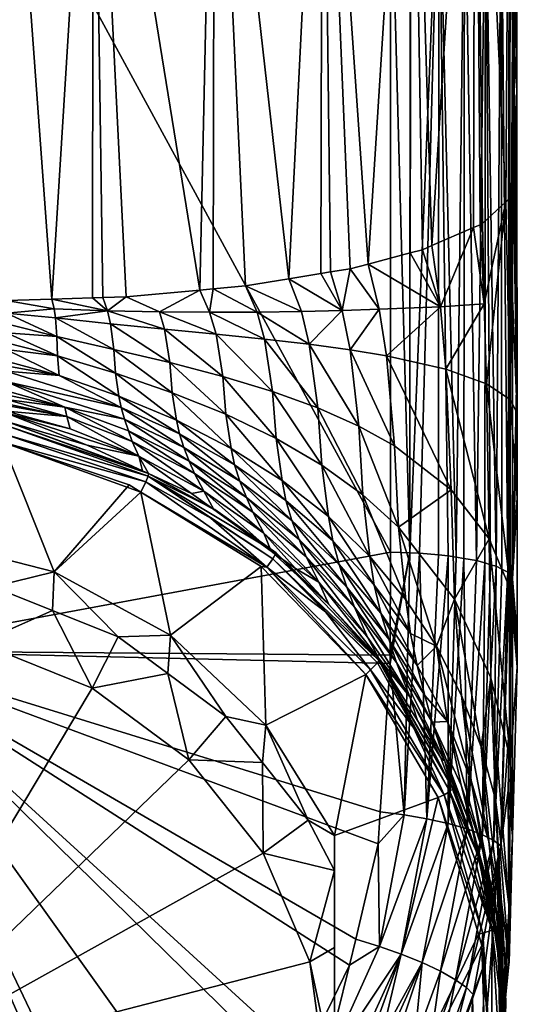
# Model space of a CAD drawing. Extents: x -0.027 to 0.027, y -0.224 to 0.027.
# Tile 6 of 67: x 0.004 to 0.015, y -0.209 to -0.186. Entities that reach past the tile are written whole.
import ezdxf

# ---------------------------------------------------------------- set-up
doc = ezdxf.new("R2010")
doc.units = 0
doc.layers.add('mesh', color=7, linetype='CONTINUOUS')

msp = doc.modelspace()

# ---------------------------------------------------------------- meshes
at = {"layer": 'mesh'}
mesh = msp.add_polyface(dxfattribs=at)
corners = [(0.00342, -0.177577, 0.12393), (-0.00342, -0.17861, 0.124202), (0.00342, -0.178614, 0.124189), (0.00342, -0.154594, 0.11736), (-0.00342, -0.177583, 0.12391), (0.012296, -0.176301, 0.143942), (0.012296, -0.182349, 0.145382), (0, -0.176186, 0.144303), (0.015111, -0.183039, 0.142596), (0.015215, -0.174509, 0.135548), (0.015215, -0.188122, 0.139092), (0.015111, -0.163619, 0.137532), (0.004469, -0.192953, 0.127923), (0.005419, -0.177526, 0.124126), (0.00541, -0.192924, 0.128046), (0.007885, -0.192746, 0.128797), (0.008196, -0.192718, 0.128916), (0.008223, -0.177298, 0.124987), (0.009945, -0.192486, 0.129899), (0.010683, -0.192364, 0.130414), (0.010726, -0.176903, 0.126482), (0.011775, -0.192143, 0.131347), (0.01275, -0.191886, 0.132431), (0.012778, -0.176365, 0.128521), (0.013248, -0.191718, 0.133142), (0.014213, -0.191301, 0.134906), (0.014254, -0.175715, 0.130982), (0.015133, -0.190545, 0.138101), (0.015067, -0.174993, 0.133716), (0.015215, -0.165137, 0.133109), (0.014959, -0.190709, 0.13741), (0.012778, -0.152182, 0.121609), (0.010726, -0.152803, 0.119593), (0.008223, -0.153258, 0.118115), (0.005419, -0.15352, 0.117264), (0.015061, -0.182916, 0.143092), (0.015111, -0.186773, 0.143569), (0.012745, -0.182345, 0.145403), (0.012745, -0.156981, 0.138576), (0.01341, -0.157045, 0.138358), (0.01341, -0.182399, 0.145182), (0.014003, -0.15715, 0.137997), (0.014003, -0.182489, 0.144817), (0.014493, -0.15729, 0.137514), (0.014493, -0.18261, 0.144329), (0.014852, -0.157459, 0.136934), (0.014852, -0.182755, 0.143743), (0.015061, -0.157647, 0.136291)]
mesh.append_faces([[corners[k] for k in face] for face in [(0, 1, 2, 2), (3, 4, 0, 0), (5, 6, 7, 7), (8, 9, 10, 10), (11, 9, 8, 8), (12, 13, 2, 2), (12, 14, 13, 13), (15, 16, 17, 17), (18, 19, 20, 20), (21, 22, 23, 23), (24, 25, 26, 26), (9, 27, 10, 10), (9, 28, 27, 27), (29, 28, 9, 9), (13, 0, 2, 2), (13, 3, 0, 0), (28, 26, 30, 30), (26, 23, 24, 24), (26, 31, 23, 23), (23, 20, 21, 21), (23, 32, 20, 20), (20, 17, 18, 18), (20, 33, 17, 17), (17, 13, 15, 15), (17, 34, 13, 13), (35, 8, 36, 36), (5, 37, 6, 6), (38, 37, 5, 5), (39, 40, 37, 37), (41, 42, 40, 40), (43, 44, 42, 42), (45, 46, 44, 44), (47, 35, 46, 46), (11, 8, 35, 35)]])
mesh = msp.add_polyface(dxfattribs=at)
corners = [(0.000286, -0.192651, 0.127677), (0.00342, -0.192986, 0.127786), (0.00342, -0.178614, 0.124189), (0.000004, -0.192672, 0.127684), (0, -0.176186, 0.144303), (0.012296, -0.182349, 0.145382), (0.012296, -0.198803, 0.149301), (0.015111, -0.186773, 0.143569), (0.015215, -0.191106, 0.139777), (0.015219, -0.194249, 0.140075), (0.015215, -0.190194, 0.139585), (0.015215, -0.188122, 0.139092), (0.015111, -0.183039, 0.142596), (0.004469, -0.192953, 0.127923), (0.005419, -0.177526, 0.124126), (0.006182, -0.1929, 0.128147), (0.007885, -0.192746, 0.128797), (0.005646, -0.192917, 0.128077), (0.00541, -0.192924, 0.128046), (0.008223, -0.177298, 0.124987), (0.008946, -0.192651, 0.129202), (0.009945, -0.192486, 0.129899), (0.008196, -0.192718, 0.128916), (0.010726, -0.176903, 0.126482), (0.011362, -0.192252, 0.130888), (0.011775, -0.192143, 0.131347), (0.010909, -0.192326, 0.130572), (0.010683, -0.192364, 0.130414), (0.012778, -0.176365, 0.128521), (0.013031, -0.191812, 0.132745), (0.013248, -0.191718, 0.133142), (0.01275, -0.191886, 0.132431), (0.014254, -0.175715, 0.130982), (0.014424, -0.19121, 0.135292), (0.014959, -0.190709, 0.13741), (0.015067, -0.174993, 0.133716), (0.015019, -0.190652, 0.137647), (0.015133, -0.190545, 0.138101), (0.014363, -0.191236, 0.13518), (0.014213, -0.191301, 0.134906), (0.014456, -0.193063, 0.135664), (0.015002, -0.199272, 0.147162), (0.014852, -0.182755, 0.143743), (0.015061, -0.182916, 0.143092), (0.014735, -0.199132, 0.147798), (0.014493, -0.18261, 0.144329), (0.014003, -0.182489, 0.144817), (0.01381, -0.19892, 0.148769), (0.01341, -0.182399, 0.145182), (0.015042, -0.199326, 0.146913), (0.014281, -0.199, 0.148401), (0.01399, -0.198949, 0.148636), (0.012742, -0.19882, 0.149224), (0.012745, -0.182345, 0.145403)]
mesh.append_faces([[corners[k] for k in face] for face in [(0, 1, 2, 2), (2, 3, 0, 0), (4, 5, 6, 6), (7, 8, 9, 9), (7, 10, 8, 8), (7, 11, 10, 10), (12, 11, 7, 7), (13, 2, 1, 1), (14, 15, 16, 16), (14, 17, 15, 15), (14, 18, 17, 17), (19, 20, 21, 21), (19, 22, 20, 20), (23, 24, 25, 25), (23, 26, 24, 24), (23, 27, 26, 26), (28, 29, 30, 30), (28, 31, 29, 29), (32, 33, 34, 34), (35, 36, 37, 37), (35, 34, 36, 36), (32, 38, 33, 33), (32, 39, 38, 38), (37, 10, 11, 11), (8, 10, 37, 37), (40, 34, 33, 33), (41, 42, 43, 43), (42, 44, 45, 45), (46, 47, 48, 48), (49, 43, 7, 7), (50, 46, 45, 45), (50, 51, 46, 46), (48, 52, 53, 53), (5, 53, 52, 52)]])
mesh = msp.add_polyface(dxfattribs=at)
corners = [(0.001745, -0.195011, 0.12662), (0.001739, -0.19519, 0.126302), (0.00252, -0.195242, 0.126319), (0.003412, -0.195168, 0.126926), (0.001754, -0.194817, 0.126947), (0.001773, -0.194554, 0.12724), (0.003408, -0.194618, 0.127473), (0.0018, -0.194232, 0.127481), (0.003409, -0.194494, 0.127565), (0.000002, -0.194131, 0.127449), (0.000002, -0.194455, 0.127208), (0.000002, -0.19472, 0.126915), (0.000002, -0.194915, 0.126589), (0, -0.176186, 0.144303), (0.012296, -0.198803, 0.149301), (0, -0.20109, 0.150184), (0.00464, -0.194723, 0.127654), (0.004581, -0.193822, 0.127886), (0.003418, -0.193732, 0.127809), (0.004596, -0.194263, 0.127804), (0.00342, -0.195784, 0.12501), (-0.000003, -0.195076, 0.126264), (0.003416, -0.195276, 0.126706), (0.00342, -0.195376, 0.126503), (0.00341, -0.195076, 0.127036), (0.003407, -0.194859, 0.127294), (0.00341, -0.19439, 0.127611), (0.003414, -0.194121, 0.127726), (0.000002, -0.193766, 0.127619), (0.006067, -0.19546, 0.127678), (0.003416, -0.193965, 0.127772), (0.004766, -0.195451, 0.12713)]
mesh.append_faces([[corners[k] for k in face] for face in [(0, 1, 2, 2), (0, 3, 4, 4), (5, 6, 7, 7), (6, 8, 7, 7), (9, 5, 7, 7), (10, 5, 9, 9), (10, 4, 5, 5), (11, 4, 10, 10), (11, 0, 4, 4), (12, 0, 11, 11), (12, 1, 0, 0), (13, 14, 15, 15), (16, 8, 6, 6), (17, 18, 19, 19), (20, 1, 21, 21), (2, 22, 0, 0), (2, 23, 22, 22), (4, 3, 24, 24), (0, 22, 3, 3), (5, 25, 6, 6), (4, 25, 5, 5), (24, 25, 4, 4), (26, 27, 7, 7), (7, 8, 26, 26), (28, 7, 27, 27), (21, 1, 12, 12), (29, 6, 25, 25), (19, 30, 27, 27), (16, 27, 26, 26), (26, 8, 16, 16), (31, 3, 22, 22), (31, 24, 3, 3), (25, 24, 31, 31), (19, 27, 16, 16)]])
mesh = msp.add_polyface(dxfattribs=at)
corners = [(0.015111, -0.199422, 0.146476), (0.015221, -0.195594, 0.13998), (0.015225, -0.197555, 0.13984), (0.015219, -0.194249, 0.140075), (0.015111, -0.186773, 0.143569), (0.01506, -0.195273, 0.137965), (0.015068, -0.199674, 0.137293), (0.015019, -0.190652, 0.137647), (0.011361, -0.194125, 0.131023), (0.010418, -0.193997, 0.130236), (0.011559, -0.195891, 0.130894), (0.013697, -0.197368, 0.133519), (0.012388, -0.196348, 0.131725), (0.012478, -0.19823, 0.131148), (0.012204, -0.194263, 0.131887), (0.01357, -0.194572, 0.133788), (0.01345, -0.193132, 0.133589), (0.014515, -0.194917, 0.135836), (0.014572, -0.198496, 0.135394), (0.013771, -0.199889, 0.132706), (0.011651, -0.197483, 0.130419), (0.010706, -0.196797, 0.129746), (0.011817, -0.198906, 0.129813), (0.014493, -0.18261, 0.144329), (0.014607, -0.199095, 0.147968), (0.014473, -0.199056, 0.148146), (0.014735, -0.199132, 0.147798), (0.01341, -0.182399, 0.145182), (0.01381, -0.19892, 0.148769), (0.013625, -0.198889, 0.148907), (0.014003, -0.182489, 0.144817), (0.01399, -0.198949, 0.148636), (0.015042, -0.199326, 0.146913), (0.015002, -0.199272, 0.147162), (0.015061, -0.182916, 0.143092), (0.014868, -0.199201, 0.147482), (0.014852, -0.182755, 0.143743), (0.014281, -0.199, 0.148401), (0.013402, -0.198869, 0.149001), (0.012965, -0.198828, 0.149186), (0.012742, -0.19882, 0.149224), (0.012296, -0.182349, 0.145382), (0.012296, -0.198803, 0.149301)]
mesh.append_faces([[corners[k] for k in face] for face in [(0, 1, 2, 2), (0, 3, 1, 1), (4, 3, 0, 0), (2, 5, 6, 6), (1, 5, 2, 2), (1, 7, 5, 5), (8, 9, 10, 10), (11, 12, 13, 13), (11, 14, 12, 12), (15, 14, 11, 11), (15, 16, 14, 14), (6, 17, 18, 18), (5, 17, 6, 6), (15, 18, 17, 17), (11, 18, 15, 15), (13, 19, 11, 11), (13, 10, 20, 20), (12, 10, 13, 13), (12, 8, 10, 10), (14, 8, 12, 12), (20, 21, 22, 22), (23, 24, 25, 25), (23, 26, 24, 24), (27, 28, 29, 29), (30, 31, 28, 28), (32, 4, 0, 0), (33, 34, 32, 32), (35, 36, 33, 33), (36, 35, 26, 26), (37, 23, 25, 25), (27, 29, 38, 38), (27, 39, 40, 40), (27, 38, 39, 39), (41, 40, 42, 42)]])
mesh = msp.add_polyface(dxfattribs=at)
corners = [(0.015221, -0.195594, 0.13998), (0.015133, -0.190545, 0.138101), (0.015019, -0.190652, 0.137647), (0.015219, -0.194249, 0.140075), (0.015215, -0.191106, 0.139777), (0.010418, -0.193997, 0.130236), (0.010236, -0.193238, 0.130108), (0.00921, -0.193253, 0.129442), (0.01118, -0.193217, 0.130866), (0.010909, -0.192326, 0.130572), (0.010683, -0.192364, 0.130414), (0.011362, -0.192252, 0.130888), (0.011361, -0.194125, 0.131023), (0.012034, -0.193191, 0.131707), (0.011775, -0.192143, 0.131347), (0.009382, -0.193878, 0.129541), (0.008113, -0.193258, 0.12888), (0.009945, -0.192486, 0.129899), (0.008946, -0.192651, 0.129202), (0.008196, -0.192718, 0.128916), (0.014456, -0.193063, 0.135664), (0.01345, -0.193132, 0.133589), (0.01357, -0.194572, 0.133788), (0.01506, -0.195273, 0.137965), (0.014959, -0.190709, 0.13741), (0.014515, -0.194917, 0.135836), (0.014213, -0.191301, 0.134906), (0.014363, -0.191236, 0.13518), (0.014424, -0.19121, 0.135292), (0.013031, -0.191812, 0.132745), (0.01275, -0.191886, 0.132431), (0.013248, -0.191718, 0.133142), (0.012204, -0.194263, 0.131887), (0.008262, -0.193764, 0.12895)]
mesh.append_faces([[corners[k] for k in face] for face in [(0, 1, 2, 2), (3, 1, 0, 0), (3, 4, 1, 1), (5, 6, 7, 7), (5, 8, 6, 6), (8, 9, 10, 10), (8, 11, 9, 9), (12, 8, 5, 5), (13, 8, 12, 12), (13, 11, 8, 8), (14, 11, 13, 13), (15, 7, 16, 16), (15, 5, 7, 7), (17, 8, 10, 10), (17, 6, 8, 8), (18, 6, 17, 17), (18, 7, 6, 6), (19, 7, 18, 18), (20, 21, 22, 22), (23, 24, 25, 25), (2, 24, 23, 23), (20, 26, 21, 21), (20, 27, 26, 26), (28, 27, 20, 20), (20, 25, 24, 24), (22, 25, 20, 20), (21, 29, 30, 30), (21, 31, 29, 29), (26, 31, 21, 21), (32, 13, 12, 12), (21, 13, 32, 32), (21, 14, 13, 13), (30, 14, 21, 21), (16, 33, 15, 15)]])
mesh = msp.add_polyface(dxfattribs=at)
corners = [(0.000002, -0.193382, 0.127712), (0.00342, -0.193523, 0.127842), (0.000002, -0.193002, 0.127728), (0.003418, -0.193732, 0.127809), (0.000002, -0.193766, 0.127619), (0.003416, -0.193965, 0.127772), (0.004596, -0.194263, 0.127804), (0.004581, -0.193822, 0.127886), (0.005826, -0.193527, 0.128126), (0.004551, -0.19339, 0.127909), (0.005903, -0.194117, 0.12808), (0.005752, -0.193225, 0.128098), (0.00452, -0.193178, 0.127891), (0.007071, -0.19365, 0.128476), (0.007194, -0.194423, 0.128413), (0.004469, -0.192953, 0.127923), (0.00342, -0.192986, 0.127786), (0.00541, -0.192924, 0.128046), (0.005646, -0.192917, 0.128077), (0.006182, -0.1929, 0.128147), (0.006955, -0.193251, 0.12843), (0.008262, -0.193764, 0.12895), (0.008423, -0.194742, 0.128873), (0.008196, -0.192718, 0.128916), (0.008113, -0.193258, 0.12888), (0.00921, -0.193253, 0.129442), (0.007885, -0.192746, 0.128797), (0.00342, -0.193277, 0.127816), (0.003414, -0.194121, 0.127726), (0.000286, -0.192651, 0.127677)]
mesh.append_faces([[corners[k] for k in face] for face in [(0, 1, 2, 2), (0, 3, 1, 1), (4, 3, 0, 0), (4, 5, 3, 3), (6, 3, 5, 5), (1, 3, 7, 7), (8, 9, 10, 10), (9, 7, 10, 10), (9, 11, 12, 12), (8, 11, 9, 9), (8, 13, 11, 11), (14, 13, 8, 8), (12, 15, 16, 16), (11, 15, 12, 12), (11, 17, 15, 15), (18, 17, 11, 11), (11, 19, 18, 18), (11, 20, 19, 19), (13, 20, 11, 11), (13, 21, 20, 20), (22, 21, 13, 13), (23, 24, 25, 25), (26, 24, 23, 23), (24, 20, 21, 21), (26, 20, 24, 24), (26, 19, 20, 20), (2, 1, 27, 27), (28, 5, 4, 4), (29, 27, 16, 16), (29, 2, 27, 27), (27, 1, 7, 7), (9, 27, 7, 7), (9, 12, 27, 27), (12, 16, 27, 27)]])
mesh = msp.add_polyface(dxfattribs=at)
corners = [(0.00464, -0.194723, 0.127654), (0.003408, -0.194618, 0.127473), (0.006067, -0.19546, 0.127678), (0.006145, -0.195733, 0.127509), (0.006236, -0.196002, 0.127279), (0.007642, -0.196702, 0.127483), (0.004766, -0.195451, 0.12713), (0.006478, -0.196585, 0.126198), (0.00342, -0.195595, 0.125719), (0.005285, -0.196329, 0.12516), (0.004893, -0.195956, 0.126021), (0.007519, -0.196387, 0.127721), (0.007415, -0.196068, 0.127902), (0.006014, -0.195196, 0.127792), (0.004596, -0.194263, 0.127804), (0.007348, -0.195757, 0.128031), (0.008692, -0.196785, 0.128204), (0.005937, -0.194669, 0.127959), (0.004581, -0.193822, 0.127886), (0.008491, -0.195617, 0.128642), (0.007246, -0.195119, 0.128242), (0.008613, -0.196406, 0.128362), (0.007194, -0.194423, 0.128413), (0.005903, -0.194117, 0.12808), (0.005826, -0.193527, 0.128126), (0.008423, -0.194742, 0.128873), (0.007071, -0.19365, 0.128476), (0.004814, -0.195666, 0.126826), (0.006326, -0.196246, 0.126982), (0.007764, -0.196987, 0.127185), (0.003407, -0.194859, 0.127294), (0.00342, -0.195784, 0.12501), (0.006565, -0.196924, 0.125322)]
mesh.append_faces([[corners[k] for k in face] for face in [(0, 1, 2, 2), (3, 4, 5, 5), (3, 6, 4, 4), (7, 8, 9, 9), (10, 8, 7, 7), (11, 3, 5, 5), (2, 3, 11, 11), (12, 2, 11, 11), (13, 2, 12, 12), (13, 0, 2, 2), (14, 0, 13, 13), (15, 12, 16, 16), (15, 13, 12, 12), (17, 13, 15, 15), (17, 14, 13, 13), (18, 14, 17, 17), (19, 20, 21, 21), (22, 20, 19, 19), (22, 23, 20, 20), (24, 23, 22, 22), (20, 15, 21, 21), (20, 17, 15, 15), (23, 17, 20, 20), (23, 18, 17, 17), (22, 25, 26, 26), (19, 25, 22, 22), (7, 27, 10, 10), (7, 28, 27, 27), (28, 6, 27, 27), (28, 4, 6, 6), (29, 4, 28, 28), (30, 6, 3, 3), (2, 30, 3, 3), (31, 32, 9, 9)]])
mesh = msp.add_polyface(dxfattribs=at)
corners = [(0.010618, -0.195472, 0.130129), (0.010418, -0.193997, 0.130236), (0.009382, -0.193878, 0.129541), (0.011559, -0.195891, 0.130894), (0.011651, -0.197483, 0.130419), (0.008815, -0.197168, 0.127997), (0.008963, -0.197542, 0.127741), (0.010182, -0.198516, 0.128048), (0.007519, -0.196387, 0.127721), (0.010016, -0.198072, 0.128332), (0.008692, -0.196785, 0.128204), (0.009789, -0.197149, 0.128778), (0.009878, -0.197612, 0.128575), (0.010958, -0.198543, 0.129008), (0.008613, -0.196406, 0.128362), (0.008491, -0.195617, 0.128642), (0.011107, -0.199091, 0.128717), (0.009649, -0.196175, 0.129149), (0.008423, -0.194742, 0.128873), (0.010861, -0.197984, 0.129266), (0.009569, -0.19509, 0.12945), (0.008262, -0.193764, 0.12895), (0.010706, -0.196797, 0.129746), (0.011817, -0.198906, 0.129813), (0.00937, -0.198369, 0.12667), (0.009111, -0.197881, 0.127433), (0.007764, -0.196987, 0.127185), (0.010347, -0.198917, 0.127724), (0.009537, -0.19878, 0.125833), (0.007977, -0.197393, 0.126415), (0.008213, -0.197823, 0.125569), (0.009648, -0.198824, 0.12577), (0.006696, -0.19705, 0.125127), (0.009578, -0.198961, 0.125578), (0.008236, -0.197823, 0.125455)]
mesh.append_faces([[corners[k] for k in face] for face in [(0, 1, 2, 2), (0, 3, 1, 1), (4, 3, 0, 0), (5, 6, 7, 7), (5, 8, 6, 6), (9, 5, 7, 7), (10, 5, 9, 9), (11, 12, 13, 13), (11, 14, 12, 12), (15, 14, 11, 11), (12, 9, 16, 16), (12, 10, 9, 9), (14, 10, 12, 12), (15, 17, 18, 18), (11, 17, 15, 15), (11, 19, 17, 17), (13, 19, 11, 11), (18, 20, 21, 21), (17, 20, 18, 18), (17, 22, 20, 20), (19, 22, 17, 17), (19, 23, 22, 22), (24, 25, 26, 26), (27, 6, 25, 25), (27, 7, 6, 6), (0, 22, 4, 4), (0, 20, 22, 22), (2, 20, 0, 0), (2, 21, 20, 20), (28, 24, 29, 29), (29, 30, 28, 28), (31, 32, 33, 33), (34, 32, 31, 31), (34, 31, 30, 30)]])
mesh = msp.add_polyface(dxfattribs=at)
corners = [(0.001529, -0.199406, 0.122354), (0.001542, -0.198499, 0.125328), (0, -0.199212, 0.122302), (0.003106, -0.199607, 0.122408), (0.004524, -0.199258, 0.125532), (0.004485, -0.200158, 0.122557), (0.006, -0.200764, 0.122721), (0, -0.200551, 0.121946), (0.002795, -0.200906, 0.122041), (0.00342, -0.195546, 0.125897), (0.00342, -0.195417, 0.126377), (0.00252, -0.195242, 0.126319), (0.00342, -0.195595, 0.125719), (0.00342, -0.195376, 0.126503), (0.004814, -0.195666, 0.126826), (0.004893, -0.195956, 0.126021), (0.003329, -0.196265, 0.124725), (0, -0.195892, 0.124624), (0.006254, -0.197251, 0.124991), (0.00342, -0.195784, 0.12501), (-0.000003, -0.195076, 0.126264), (0, -0.195402, 0.124906), (0.001739, -0.19519, 0.126302), (0.003416, -0.195276, 0.126706), (0.005285, -0.196329, 0.12516), (0.004766, -0.195451, 0.12713), (0, -0.19573, 0.124615), (0.003371, -0.19608, 0.124721), (0, -0.195547, 0.124691), (0.003409, -0.195877, 0.124845), (0.006701, -0.196987, 0.125339), (0.006565, -0.196924, 0.125322), (0.006643, -0.197183, 0.12504), (0.006526, -0.197419, 0.125036)]
mesh.append_faces([[corners[k] for k in face] for face in [(0, 1, 2, 2), (3, 1, 0, 0), (3, 4, 1, 1), (5, 4, 3, 3), (6, 4, 5, 5), (0, 2, 7, 7), (8, 0, 7, 7), (8, 3, 0, 0), (8, 5, 3, 3), (9, 10, 11, 11), (12, 9, 11, 11), (10, 13, 11, 11), (14, 10, 9, 9), (14, 13, 10, 10), (15, 9, 12, 12), (15, 14, 9, 9), (1, 16, 17, 17), (4, 16, 1, 1), (4, 18, 16, 16), (19, 20, 21, 21), (19, 11, 22, 22), (12, 11, 19, 19), (23, 13, 14, 14), (12, 19, 24, 24), (14, 25, 23, 23), (16, 26, 17, 17), (16, 27, 26, 26), (26, 27, 28, 28), (27, 29, 28, 28), (28, 29, 19, 19), (19, 21, 28, 28), (30, 31, 19, 19), (16, 32, 27, 27), (33, 32, 16, 16)]])
mesh = msp.add_polyface(dxfattribs=at)
corners = [(0.006, -0.200764, 0.122721), (0.007207, -0.200725, 0.125928), (0.004524, -0.199258, 0.125532), (0.0054, -0.201948, 0.122322), (0.004485, -0.200158, 0.122557), (0.009414, -0.202804, 0.126489), (0.009308, -0.199136, 0.1255), (0.012296, -0.198803, 0.149301), (0.012288, -0.20119, 0.14982), (0, -0.20109, 0.150184), (0.006478, -0.196585, 0.126198), (0.005285, -0.196329, 0.12516), (0.006565, -0.196924, 0.125322), (0.007694, -0.197448, 0.125465), (0.007977, -0.197393, 0.126415), (0.007519, -0.196387, 0.127721), (0.007642, -0.196702, 0.127483), (0.008963, -0.197542, 0.127741), (0.007415, -0.196068, 0.127902), (0.008815, -0.197168, 0.127997), (0.008692, -0.196785, 0.128204), (0.008613, -0.196406, 0.128362), (0.007348, -0.195757, 0.128031), (0.006326, -0.196246, 0.126982), (0.007764, -0.196987, 0.127185), (0.00937, -0.198369, 0.12667), (0.006236, -0.196002, 0.127279), (0.009111, -0.197881, 0.127433), (0.006526, -0.197419, 0.125036), (0.006254, -0.197251, 0.124991), (0.008213, -0.197823, 0.125569), (0.006701, -0.196987, 0.125339), (0.003329, -0.196265, 0.124725), (0.008144, -0.198018, 0.125266), (0.006643, -0.197183, 0.12504), (0.009437, -0.199151, 0.12551), (0.006696, -0.19705, 0.125127), (0.003371, -0.19608, 0.124721), (0.009578, -0.198961, 0.125578), (0.008236, -0.197823, 0.125455), (0.003409, -0.195877, 0.124845), (0.00342, -0.195784, 0.12501)]
mesh.append_faces([[corners[k] for k in face] for face in [(0, 1, 2, 2), (3, 0, 4, 4), (5, 6, 1, 1), (7, 8, 9, 9), (10, 11, 12, 12), (10, 13, 14, 14), (15, 16, 17, 17), (18, 15, 19, 19), (20, 18, 19, 19), (21, 22, 20, 20), (14, 23, 10, 10), (14, 24, 23, 23), (25, 24, 14, 14), (24, 16, 26, 26), (27, 16, 24, 24), (27, 17, 16, 16), (2, 28, 29, 29), (1, 28, 2, 2), (1, 6, 28, 28), (14, 13, 30, 30), (10, 31, 13, 13), (12, 31, 10, 10), (28, 32, 29, 29), (33, 34, 35, 35), (36, 34, 33, 33), (36, 37, 34, 34), (28, 35, 34, 34), (31, 30, 13, 13), (38, 36, 33, 33), (31, 36, 39, 39), (31, 40, 36, 36), (41, 40, 31, 31), (39, 30, 31, 31), (40, 37, 36, 36)]])
mesh = msp.add_polyface(dxfattribs=at)
corners = [(0.015224, -0.200771, 0.139094), (0.015111, -0.199422, 0.146476), (0.015225, -0.197555, 0.13984), (0.015224, -0.201457, 0.138934), (0.015068, -0.199674, 0.137293), (0.012074, -0.200214, 0.129146), (0.011107, -0.199091, 0.128717), (0.012254, -0.200819, 0.128785), (0.011283, -0.199613, 0.128398), (0.01291, -0.201429, 0.129609), (0.01192, -0.199572, 0.129491), (0.012757, -0.200687, 0.130013), (0.011817, -0.198906, 0.129813), (0.013771, -0.199889, 0.132706), (0.014615, -0.201713, 0.134307), (0.014572, -0.198496, 0.135394), (0.013697, -0.197368, 0.133519), (0.012478, -0.19823, 0.131148), (0.013357, -0.200982, 0.131029), (0.012651, -0.199908, 0.130406), (0.012741, -0.202154, 0.127635), (0.012432, -0.20136, 0.128411), (0.011459, -0.200081, 0.128051), (0.013935, -0.202118, 0.131671), (0.011651, -0.197483, 0.130419), (0.01381, -0.19892, 0.148769), (0.013624, -0.205082, 0.150112), (0.013625, -0.198889, 0.148907), (0.014423, -0.205339, 0.149317), (0.014607, -0.199095, 0.147968), (0.014735, -0.199132, 0.147798), (0.014473, -0.199056, 0.148146), (0.014064, -0.205206, 0.149753), (0.01399, -0.198949, 0.148636), (0.014281, -0.199, 0.148401), (0.01313, -0.204972, 0.150375), (0.013402, -0.198869, 0.149001), (0.015046, -0.202769, 0.147191), (0.015042, -0.199326, 0.146913), (0.014842, -0.205599, 0.148317), (0.015002, -0.199272, 0.147162), (0.014684, -0.205472, 0.148828), (0.014868, -0.199201, 0.147482), (0.012742, -0.19882, 0.149224), (0.012288, -0.20119, 0.14982), (0.012296, -0.198803, 0.149301), (0.012287, -0.20138, 0.149861), (0.012965, -0.198828, 0.149186), (0.012613, -0.204882, 0.150536)]
mesh.append_faces([[corners[k] for k in face] for face in [(0, 1, 2, 2), (0, 3, 1, 1), (3, 0, 4, 4), (2, 4, 0, 0), (5, 6, 7, 7), (6, 8, 7, 7), (5, 9, 10, 10), (10, 11, 12, 12), (9, 11, 10, 10), (13, 14, 15, 15), (16, 13, 15, 15), (17, 18, 13, 13), (19, 18, 17, 17), (20, 21, 22, 22), (18, 23, 13, 13), (17, 24, 19, 19), (21, 8, 22, 22), (21, 7, 8, 8), (19, 11, 18, 18), (19, 12, 11, 11), (24, 12, 19, 19), (25, 26, 27, 27), (28, 29, 30, 30), (28, 31, 29, 29), (32, 33, 34, 34), (27, 35, 36, 36), (37, 38, 1, 1), (39, 40, 38, 38), (41, 42, 40, 40), (43, 44, 45, 45), (43, 46, 44, 44), (47, 48, 43, 43), (36, 35, 47, 47), (32, 34, 31, 31)]])
mesh = msp.add_polyface(dxfattribs=at)
corners = [(0.00937, -0.198369, 0.12667), (0.0101, -0.199186, 0.125945), (0.010638, -0.1995, 0.126961), (0.010016, -0.198072, 0.128332), (0.010182, -0.198516, 0.128048), (0.011283, -0.199613, 0.128398), (0.010958, -0.198543, 0.129008), (0.011107, -0.199091, 0.128717), (0.012074, -0.200214, 0.129146), (0.009878, -0.197612, 0.128575), (0.01192, -0.199572, 0.129491), (0.010861, -0.197984, 0.129266), (0.011817, -0.198906, 0.129813), (0.009111, -0.197881, 0.127433), (0.010347, -0.198917, 0.127724), (0.011766, -0.200768, 0.127284), (0.011459, -0.200081, 0.128051), (0.009414, -0.202804, 0.126489), (0.011723, -0.201631, 0.126173), (0.009308, -0.199136, 0.1255), (0.012033, -0.201276, 0.126527), (0.010869, -0.200018, 0.126177), (0.009537, -0.19878, 0.125833), (0.009648, -0.198824, 0.12577), (0.008213, -0.197823, 0.125569), (0.009437, -0.199151, 0.12551), (0.006526, -0.197419, 0.125036), (0.011833, -0.201523, 0.126174), (0.012027, -0.201312, 0.12641), (0.009578, -0.198961, 0.125578), (0.01199, -0.201368, 0.126304), (0.010791, -0.200182, 0.125852), (0.008144, -0.198018, 0.125266)]
mesh.append_faces([[corners[k] for k in face] for face in [(0, 1, 2, 2), (3, 4, 5, 5), (6, 7, 8, 8), (6, 9, 7, 7), (7, 3, 5, 5), (6, 10, 11, 11), (8, 10, 6, 6), (10, 12, 11, 11), (2, 13, 0, 0), (2, 14, 13, 13), (15, 14, 2, 2), (15, 16, 14, 14), (16, 4, 14, 14), (16, 5, 4, 4), (17, 18, 19, 19), (2, 20, 15, 15), (2, 21, 20, 20), (2, 1, 21, 21), (0, 22, 1, 1), (22, 23, 21, 21), (24, 23, 22, 22), (25, 19, 18, 18), (25, 26, 19, 19), (18, 27, 25, 25), (28, 21, 23, 23), (29, 28, 23, 23), (29, 30, 28, 28), (31, 30, 29, 29), (27, 30, 31, 31), (22, 21, 1, 1), (28, 20, 21, 21), (31, 25, 27, 27), (29, 25, 31, 31), (29, 32, 25, 25)]])
mesh = msp.add_polyface(dxfattribs=at)
corners = [(0.015067, -0.203614, 0.135904), (0.015224, -0.201457, 0.138934), (0.015068, -0.199674, 0.137293), (0.014615, -0.201713, 0.134307), (0.015038, -0.207016, 0.134264), (0.014572, -0.198496, 0.135394), (0.01457, -0.205492, 0.131123), (0.013935, -0.202118, 0.131671), (0.014162, -0.204083, 0.130605), (0.014389, -0.203304, 0.13232), (0.014182, -0.205206, 0.128406), (0.013924, -0.204191, 0.129209), (0.013257, -0.202735, 0.128799), (0.01472, -0.204525, 0.132971), (0.013771, -0.199889, 0.132706), (0.013357, -0.200982, 0.131029), (0.013608, -0.202724, 0.130098), (0.014427, -0.20571, 0.129637), (0.014631, -0.206831, 0.128817), (0.013624, -0.205082, 0.150112), (0.01399, -0.198949, 0.148636), (0.014064, -0.205206, 0.149753), (0.01381, -0.19892, 0.148769), (0.015016, -0.204319, 0.147522), (0.014842, -0.205599, 0.148317), (0.015046, -0.202769, 0.147191), (0.014423, -0.205339, 0.149317), (0.014735, -0.199132, 0.147798), (0.014684, -0.205472, 0.148828), (0.015002, -0.199272, 0.147162), (0.01483, -0.205705, 0.147813), (0.014473, -0.199056, 0.148146), (0.015117, -0.205369, 0.137287), (0.015111, -0.199422, 0.146476), (0.013549, -0.20364, 0.12801), (0.014319, -0.20584, 0.127758), (0.013707, -0.204227, 0.127326), (0.015042, -0.199326, 0.146913), (0.014868, -0.199201, 0.147482), (0.013534, -0.204418, 0.126955), (0.014647, -0.207547, 0.1279), (0.013665, -0.204339, 0.127035), (0.013746, -0.204267, 0.12717), (0.014337, -0.205857, 0.127599)]
mesh.append_faces([[corners[k] for k in face] for face in [(0, 1, 2, 2), (0, 3, 4, 4), (0, 5, 3, 3), (2, 5, 0, 0), (6, 7, 8, 8), (9, 7, 6, 6), (10, 11, 12, 12), (3, 13, 4, 4), (3, 9, 13, 13), (14, 9, 3, 3), (14, 7, 9, 9), (15, 8, 7, 7), (16, 17, 8, 8), (11, 17, 16, 16), (10, 18, 11, 11), (19, 20, 21, 21), (22, 20, 19, 19), (23, 24, 25, 25), (26, 27, 28, 28), (28, 29, 24, 24), (23, 30, 24, 24), (21, 31, 26, 26), (25, 32, 23, 23), (33, 32, 25, 25), (1, 32, 33, 33), (34, 35, 10, 10), (34, 36, 35, 35), (0, 32, 1, 1), (4, 32, 0, 0), (25, 24, 37, 37), (27, 38, 28, 28), (39, 40, 41, 41), (42, 35, 36, 36), (41, 43, 42, 42)]])
mesh = msp.add_polyface(dxfattribs=at)
corners = [(0.013454, -0.203562, 0.127148), (0.012741, -0.202154, 0.127635), (0.012918, -0.2027, 0.126914), (0.013549, -0.20364, 0.12801), (0.012074, -0.200214, 0.129146), (0.012254, -0.200819, 0.128785), (0.013086, -0.202121, 0.129202), (0.01291, -0.201429, 0.129609), (0.013257, -0.202735, 0.128799), (0.013924, -0.204191, 0.129209), (0.013608, -0.202724, 0.130098), (0.012432, -0.20136, 0.128411), (0.014182, -0.205206, 0.128406), (0.014162, -0.204083, 0.130605), (0.013357, -0.200982, 0.131029), (0.012757, -0.200687, 0.130013), (0.012613, -0.204882, 0.150536), (0.012057, -0.20481, 0.150599), (0.012287, -0.20138, 0.149861), (0.013625, -0.198889, 0.148907), (0.013624, -0.205082, 0.150112), (0.01313, -0.204972, 0.150375), (0.012965, -0.198828, 0.149186), (0.012033, -0.201276, 0.126527), (0.011766, -0.200768, 0.127284), (0.013707, -0.204227, 0.127326), (0.012742, -0.19882, 0.149224), (0.013534, -0.204418, 0.126955), (0.011723, -0.201631, 0.126173), (0.013396, -0.204482, 0.126942), (0.011833, -0.201523, 0.126174), (0.012834, -0.202873, 0.12658), (0.012027, -0.201312, 0.12641), (0.013665, -0.204339, 0.127035), (0.013746, -0.204267, 0.12717), (0.01199, -0.201368, 0.126304)]
mesh.append_faces([[corners[k] for k in face] for face in [(0, 1, 2, 2), (0, 3, 1, 1), (4, 5, 6, 6), (6, 7, 4, 4), (8, 9, 10, 10), (3, 11, 1, 1), (3, 8, 11, 11), (12, 8, 3, 3), (10, 13, 14, 14), (8, 5, 11, 11), (8, 6, 5, 5), (10, 6, 8, 8), (10, 7, 6, 6), (14, 7, 10, 10), (14, 15, 7, 7), (16, 17, 18, 18), (19, 20, 21, 21), (22, 21, 16, 16), (23, 1, 24, 24), (2, 1, 23, 23), (25, 3, 0, 0), (26, 16, 18, 18), (27, 28, 29, 29), (27, 30, 28, 28), (31, 30, 27, 27), (25, 2, 23, 23), (25, 0, 2, 2), (32, 33, 34, 34), (35, 33, 32, 32), (33, 31, 27, 27), (32, 25, 23, 23), (34, 25, 32, 32), (35, 31, 33, 33), (30, 31, 35, 35)]])
mesh = msp.add_polyface(dxfattribs=at)
corners = [(0.010392, -0.205005, 0.123865), (0.009414, -0.202804, 0.126489), (0.009334, -0.203673, 0.123506), (0.011, -0.205358, 0.127178), (0.011, -0.206168, 0.124179), (0.009353, -0.205765, 0.123352), (0.010432, -0.20828, 0.124031), (0.011, -0.207945, 0.124436), (0.011, -0.210948, 0.12487), (0.0108, -0.210978, 0.124759), (0.011, -0.213762, 0.126005), (0.010432, -0.213677, 0.125487), (0.011, -0.214619, 0.129677), (0.010938, -0.213134, 0.151543), (0.011598, -0.21142, 0.151507), (0.011894, -0.211661, 0.151298), (0.009413, -0.213991, 0.152145), (0.011397, -0.211257, 0.151648), (0.01118, -0.2111, 0.151721), (0.009071, -0.213573, 0.152334), (0.012741, -0.202154, 0.127635), (0.011459, -0.200081, 0.128051), (0.011766, -0.200768, 0.127284), (0.013023, -0.208296, 0.150811), (0.012543, -0.208101, 0.151057), (0.012039, -0.207922, 0.151199), (0.011491, -0.207755, 0.151242), (0.012007, -0.205551, 0.150759), (0.01135, -0.208357, 0.151374), (0.011723, -0.201631, 0.126173), (0.013396, -0.204482, 0.126942), (0.012012, -0.211766, 0.151177), (0.010743, -0.210789, 0.151841), (0.010019, -0.210919, 0.151961), (0.010305, -0.210501, 0.151863), (0.008712, -0.213161, 0.152418), (0.011217, -0.213464, 0.15115), (0.012275, -0.212025, 0.150791)]
mesh.append_faces([[corners[k] for k in face] for face in [(0, 1, 2, 2), (0, 3, 1, 1), (4, 3, 0, 0), (4, 5, 6, 6), (4, 0, 5, 5), (6, 7, 4, 4), (6, 8, 7, 7), (9, 8, 6, 6), (9, 10, 8, 8), (11, 10, 9, 9), (3, 4, 7, 7), (3, 10, 12, 12), (3, 8, 10, 10), (7, 8, 3, 3), (13, 14, 15, 15), (16, 17, 14, 14), (18, 17, 19, 19), (20, 21, 22, 22), (17, 23, 14, 14), (18, 24, 17, 17), (25, 26, 27, 27), (25, 28, 26, 26), (3, 29, 1, 1), (3, 30, 29, 29), (12, 30, 3, 3), (13, 15, 31, 31), (32, 33, 34, 34), (32, 35, 33, 33), (18, 19, 32, 32), (36, 31, 37, 37), (32, 24, 18, 18), (32, 25, 24, 24), (32, 28, 25, 25), (34, 28, 32, 32)]])
mesh = msp.add_polyface(dxfattribs=at)
corners = [(0.007145, -0.201613, 0.12295), (0.007207, -0.200725, 0.125928), (0.006, -0.200764, 0.122721), (0.008485, -0.202605, 0.123217), (0.009414, -0.202804, 0.126489), (0.009334, -0.203673, 0.123506), (0.0054, -0.201948, 0.122322), (0.004485, -0.200158, 0.122557), (0.002795, -0.200906, 0.122041), (0.007637, -0.203605, 0.12277), (0.009353, -0.205765, 0.123352), (0.010392, -0.205005, 0.123865), (0, -0.200551, 0.121946), (0, -0.210978, 0.124759), (0.010432, -0.20828, 0.124031), (0.0108, -0.210978, 0.124759), (0.010432, -0.213677, 0.125487), (0, -0.20109, 0.150184), (0.006283, -0.214276, 0.152773), (0.005862, -0.214462, 0.15282), (0.010305, -0.210501, 0.151863), (0.010019, -0.210919, 0.151961), (0.01135, -0.208357, 0.151374), (0.011491, -0.207755, 0.151242), (0.012007, -0.205551, 0.150759), (0.012057, -0.20481, 0.150599), (0.012287, -0.20138, 0.149861), (0.012288, -0.20119, 0.14982), (0.003023, -0.215539, 0.153089), (0.001512, -0.215717, 0.153144), (0.003778, -0.215386, 0.15305), (0.000001, -0.215899, 0.15318), (0.008357, -0.212777, 0.152405), (-0.001529, -0.215877, 0.153174), (0.008712, -0.213161, 0.152418)]
mesh.append_faces([[corners[k] for k in face] for face in [(0, 1, 2, 2), (3, 1, 0, 0), (3, 4, 1, 1), (5, 4, 3, 3), (6, 7, 8, 8), (6, 0, 2, 2), (9, 0, 6, 6), (9, 3, 0, 0), (9, 5, 3, 3), (10, 5, 9, 9), (10, 11, 5, 5), (8, 12, 13, 13), (13, 14, 10, 10), (13, 15, 14, 14), (16, 15, 13, 13), (13, 6, 8, 8), (13, 9, 6, 6), (10, 9, 13, 13), (17, 18, 19, 19), (17, 20, 21, 21), (22, 20, 17, 17), (17, 23, 22, 22), (17, 24, 23, 23), (25, 24, 17, 17), (17, 26, 25, 25), (17, 27, 26, 26), (17, 28, 29, 29), (17, 30, 28, 28), (19, 30, 17, 17), (17, 29, 31, 31), (17, 32, 18, 18), (17, 21, 32, 32), (17, 31, 33, 33), (34, 32, 21, 21)]])
mesh = msp.add_polyface(dxfattribs=at)
corners = [(0.015037, -0.20829, 0.136056), (0.014768, -0.206163, 0.147909), (0.01483, -0.205705, 0.147813), (0.015016, -0.204319, 0.147522), (0.014831, -0.206935, 0.131647), (0.014943, -0.208395, 0.132171), (0.01472, -0.204525, 0.132971), (0.014915, -0.208865, 0.130521), (0.01457, -0.205492, 0.131123), (0.014759, -0.207274, 0.130076), (0.014389, -0.203304, 0.13232), (0.014887, -0.208495, 0.12924), (0.014427, -0.20571, 0.129637), (0.014631, -0.206831, 0.128817), (0.014162, -0.204083, 0.130605), (0.015038, -0.207016, 0.134264), (0.013924, -0.204191, 0.129209), (0.014182, -0.205206, 0.128406), (0.014497, -0.206307, 0.127883), (0.014842, -0.205599, 0.148317), (0.014487, -0.208249, 0.148348), (0.014423, -0.205339, 0.149317), (0.01345, -0.208497, 0.150467), (0.014064, -0.205206, 0.149753), (0.014684, -0.205472, 0.148828), (0.013799, -0.208693, 0.150041), (0.014051, -0.208873, 0.14956), (0.014202, -0.20903, 0.149052), (0.015117, -0.205369, 0.137287), (0.014691, -0.207509, 0.128203), (0.015035, -0.208254, 0.134909), (0.014319, -0.20584, 0.127758), (0.013534, -0.204418, 0.126955), (0.013396, -0.204482, 0.126942), (0.014431, -0.207615, 0.127794), (0.014328, -0.207637, 0.127793), (0.013665, -0.204339, 0.127035), (0.014647, -0.207547, 0.1279), (0.014253, -0.20592, 0.127462), (0.014734, -0.207494, 0.128038), (0.014337, -0.205857, 0.127599), (0.013746, -0.204267, 0.12717)]
mesh.append_faces([[corners[k] for k in face] for face in [(0, 1, 2, 2), (3, 0, 2, 2), (4, 5, 6, 6), (7, 8, 9, 9), (4, 10, 8, 8), (6, 10, 4, 4), (11, 12, 13, 13), (9, 14, 12, 12), (8, 14, 9, 9), (15, 6, 5, 5), (16, 13, 12, 12), (17, 18, 13, 13), (19, 1, 20, 20), (19, 2, 1, 1), (21, 22, 23, 23), (24, 25, 21, 21), (19, 26, 24, 24), (20, 27, 19, 19), (3, 28, 0, 0), (13, 18, 29, 29), (30, 0, 28, 28), (15, 30, 28, 28), (31, 18, 17, 17), (32, 33, 34, 34), (34, 33, 35, 35), (36, 37, 38, 38), (34, 37, 32, 32), (18, 31, 29, 29), (39, 31, 40, 40), (39, 29, 31, 31), (37, 40, 38, 38), (37, 39, 40, 40), (41, 40, 31, 31), (36, 38, 40, 40)]])
mesh = msp.add_polyface(dxfattribs=at)
corners = [(0.011, -0.214619, 0.129677), (0.014495, -0.210915, 0.128678), (0.014407, -0.207902, 0.127865), (0.01451, -0.211445, 0.128821), (0.014328, -0.207637, 0.127793), (0.011217, -0.213464, 0.15115), (0.012275, -0.212025, 0.150791), (0.012389, -0.212139, 0.150623), (0.011397, -0.211257, 0.151648), (0.012543, -0.208101, 0.151057), (0.013023, -0.208296, 0.150811), (0.012606, -0.212421, 0.150016), (0.013569, -0.210771, 0.149441), (0.012628, -0.212476, 0.149838), (0.013426, -0.210594, 0.149945), (0.013185, -0.210381, 0.15042), (0.012494, -0.212275, 0.15033), (0.011894, -0.211661, 0.151298), (0.011598, -0.21142, 0.151507), (0.012852, -0.21014, 0.150836), (0.01345, -0.208497, 0.150467), (0.013799, -0.208693, 0.150041), (0.014051, -0.208873, 0.14956), (0.012613, -0.204882, 0.150536), (0.012007, -0.205551, 0.150759), (0.012057, -0.20481, 0.150599), (0.012039, -0.207922, 0.151199), (0.01313, -0.204972, 0.150375), (0.013624, -0.205082, 0.150112), (0.014064, -0.205206, 0.149753), (0.013396, -0.204482, 0.126942), (0.013592, -0.210899, 0.148934), (0.013808, -0.214953, 0.132229), (0.013506, -0.211154, 0.148991), (0.012689, -0.212632, 0.149341), (0.012012, -0.211766, 0.151177)]
mesh.append_faces([[corners[k] for k in face] for face in [(0, 1, 2, 2), (0, 3, 1, 1), (2, 4, 0, 0), (5, 6, 7, 7), (8, 9, 10, 10), (11, 12, 13, 13), (11, 14, 12, 12), (14, 7, 15, 15), (14, 16, 7, 7), (11, 16, 14, 14), (7, 6, 15, 15), (10, 17, 18, 18), (10, 19, 17, 17), (20, 19, 10, 10), (20, 15, 19, 19), (21, 15, 20, 20), (21, 14, 15, 15), (22, 12, 14, 14), (23, 24, 25, 25), (23, 26, 24, 24), (27, 26, 23, 23), (27, 9, 26, 26), (28, 9, 27, 27), (28, 10, 9, 9), (29, 10, 28, 28), (29, 20, 10, 10), (0, 4, 30, 30), (31, 32, 33, 33), (12, 31, 33, 33), (13, 33, 34, 34), (13, 12, 33, 33), (19, 35, 17, 17), (15, 35, 19, 19), (15, 6, 35, 35)]])
mesh = msp.add_polyface(dxfattribs=at)
corners = [(0.014855, -0.209322, 0.135466), (0.014768, -0.206163, 0.147909), (0.015037, -0.20829, 0.136056), (0.014293, -0.212516, 0.133637), (0.014487, -0.208249, 0.148348), (0.014816, -0.209544, 0.135339), (0.015035, -0.208254, 0.134909), (0.014734, -0.211293, 0.13321), (0.015038, -0.207016, 0.134264), (0.014831, -0.206935, 0.131647), (0.014891, -0.210463, 0.130968), (0.014943, -0.208395, 0.132171), (0.014915, -0.208865, 0.130521), (0.014945, -0.210176, 0.129668), (0.014759, -0.207274, 0.130076), (0.014887, -0.208495, 0.12924), (0.01457, -0.205492, 0.131123), (0.014427, -0.20571, 0.129637), (0.01491, -0.209853, 0.132693), (0.014202, -0.20903, 0.149052), (0.014188, -0.209135, 0.148544), (0.014068, -0.209491, 0.148622), (0.014051, -0.208873, 0.14956), (0.013426, -0.210594, 0.149945), (0.013799, -0.208693, 0.150041), (0.013569, -0.210771, 0.149441), (0.013592, -0.210899, 0.148934), (0.014423, -0.205339, 0.149317), (0.01345, -0.208497, 0.150467), (0.014684, -0.205472, 0.148828), (0.014842, -0.205599, 0.148317), (0.014691, -0.207509, 0.128203), (0.014957, -0.209152, 0.12864), (0.014631, -0.206831, 0.128817), (0.014431, -0.207615, 0.127794), (0.014328, -0.207637, 0.127793), (0.014407, -0.207902, 0.127865), (0.014625, -0.210916, 0.128685), (0.014647, -0.207547, 0.1279), (0.014842, -0.210899, 0.128801), (0.014846, -0.209218, 0.128349), (0.014934, -0.209175, 0.128489), (0.014734, -0.207494, 0.128038), (0.014931, -0.210866, 0.128941)]
mesh.append_faces([[corners[k] for k in face] for face in [(0, 1, 2, 2), (1, 3, 4, 4), (0, 5, 1, 1), (6, 0, 2, 2), (5, 0, 6, 6), (7, 6, 8, 8), (7, 5, 6, 6), (9, 10, 11, 11), (12, 10, 9, 9), (13, 14, 15, 15), (12, 14, 13, 13), (9, 16, 12, 12), (14, 17, 15, 15), (8, 11, 18, 18), (19, 20, 21, 21), (22, 23, 24, 24), (19, 25, 22, 22), (21, 26, 19, 19), (27, 24, 28, 28), (29, 22, 24, 24), (30, 19, 22, 22), (4, 20, 19, 19), (15, 31, 32, 32), (15, 33, 31, 31), (34, 35, 36, 36), (34, 37, 38, 38), (38, 39, 40, 40), (37, 39, 38, 38), (41, 31, 42, 42), (41, 32, 31, 31), (43, 32, 41, 41), (40, 42, 38, 38), (40, 41, 42, 42), (37, 34, 36, 36)]])
mesh = msp.add_polyface(dxfattribs=at)
corners = [(0.014068, -0.209491, 0.148622), (0.013911, -0.214687, 0.132395), (0.013592, -0.210899, 0.148934), (0.014188, -0.209135, 0.148544), (0.014088, -0.213681, 0.132971), (0.014293, -0.212516, 0.133637), (0.014487, -0.208249, 0.148348), (0.014768, -0.206163, 0.147909), (0.014816, -0.209544, 0.135339), (0.014734, -0.211293, 0.13321), (0.01491, -0.209853, 0.132693), (0.014312, -0.213599, 0.131846), (0.015038, -0.207016, 0.134264), (0.014891, -0.210463, 0.130968), (0.014689, -0.212047, 0.131411), (0.014943, -0.208395, 0.132171), (0.014454, -0.213501, 0.130518), (0.0148, -0.211852, 0.130096), (0.014915, -0.208865, 0.130521), (0.014945, -0.210176, 0.129668), (0.014856, -0.211813, 0.12935), (0.014202, -0.20903, 0.149052), (0.013569, -0.210771, 0.149441), (0.014887, -0.208495, 0.12924), (0.014957, -0.209152, 0.12864), (0.014893, -0.210826, 0.129087), (0.014692, -0.212492, 0.129531), (0.014664, -0.212606, 0.129561), (0.014625, -0.210916, 0.128685), (0.014495, -0.210915, 0.128678), (0.01451, -0.211445, 0.128821), (0.014085, -0.214176, 0.129586), (0.014842, -0.210899, 0.128801), (0.014931, -0.210866, 0.128941), (0.01472, -0.212538, 0.129388), (0.014934, -0.209175, 0.128489), (0.014846, -0.209218, 0.128349), (0.014632, -0.21256, 0.129247), (0.014407, -0.207902, 0.127865)]
mesh.append_faces([[corners[k] for k in face] for face in [(0, 1, 2, 2), (3, 4, 0, 0), (3, 5, 4, 4), (6, 5, 3, 3), (7, 8, 5, 5), (9, 10, 11, 11), (12, 10, 9, 9), (13, 14, 15, 15), (13, 16, 14, 14), (17, 16, 13, 13), (5, 8, 9, 9), (18, 17, 13, 13), (19, 17, 18, 18), (19, 20, 17, 17), (10, 14, 11, 11), (10, 15, 14, 14), (21, 2, 22, 22), (23, 24, 25, 25), (17, 26, 27, 27), (17, 20, 26, 26), (25, 20, 19, 19), (19, 23, 25, 25), (28, 29, 30, 30), (30, 31, 28, 28), (28, 31, 32, 32), (26, 20, 25, 25), (33, 25, 24, 24), (34, 25, 33, 33), (34, 26, 25, 25), (32, 35, 36, 36), (32, 33, 35, 35), (37, 33, 32, 32), (37, 34, 33, 33), (28, 38, 29, 29)]])

doc.saveas('drawing.dxf')
